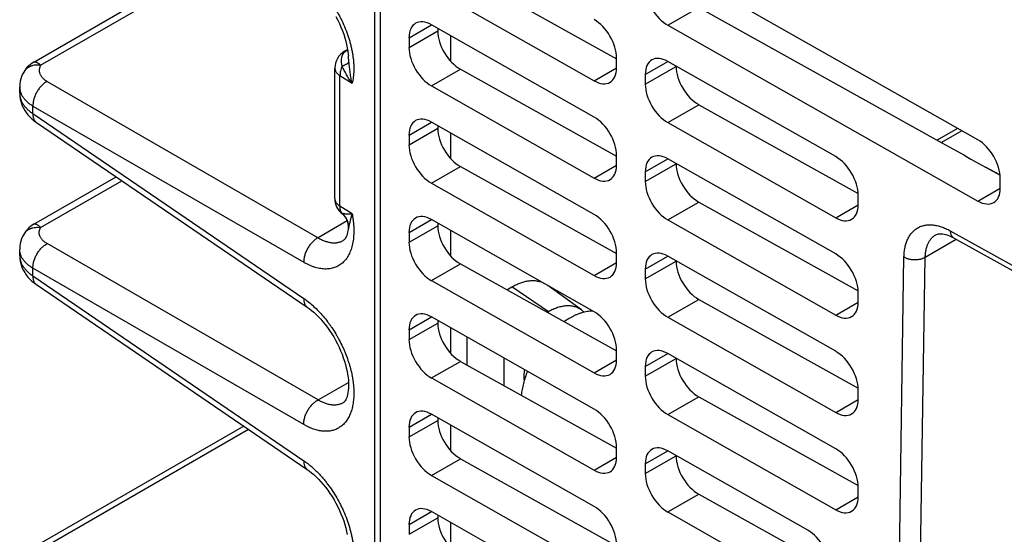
# Model space of a CAD drawing. Header units: inches. Extents: x 0 to 34, y 0 to 22.
# Tile 49 of 103: x 9.4 to 11.4, y 14.3 to 15.4. Entities that reach past the tile are written whole.
import ezdxf

# ---------------------------------------------------------------- set-up
doc = ezdxf.new("R2010")
doc.units = ezdxf.units.IN
doc.header["$LTSCALE"] = 1.87
doc.header["$MEASUREMENT"] = 0
doc.layers.get('0').update_dxf_attribs({"linetype": 'CONTINUOUS'})

msp = doc.modelspace()

# ---------------------------------------------------------------- linework, layer by layer
at = {"color": 7, "linetype": 'CONTINUOUS'}
for p, q in [((10.1158, 13.745), (10.1158, 16.4252)), ((10.1266, 16.2566), (10.1266, 13.7389)), ((9.4383, 15.2805), (9.8578, 15.5227)), ((9.4519, 15.2741), (9.8691, 15.515)), ((11.3135, 15.1257), (10.6975, 15.4752)), ((10.2857, 15.4597), (10.5959, 15.2867)), ((10.2282, 15.4265), (10.5513, 15.2432)), ((10.6975, 15.3537), (10.7591, 15.3892)), ((10.7591, 15.3892), (11.2419, 15.12)), ((10.1837, 15.3288), (10.2282, 15.3545)), ((10.5513, 15.1712), (10.2282, 15.3545)), ((10.6975, 15.3537), (11.3135, 15.0042)), ((10.1837, 15.3093), (10.2407, 15.3423)), ((10.2407, 15.3474), (10.2407, 15.3423)), ((10.2657, 15.3333), (10.2657, 15.2827)), ((10.1837, 15.3288), (10.1837, 15.3093)), ((10.0556, 15.3019), (10.0616, 15.3054)), ((10.0599, 15.3035), (10.0617, 15.3045)), ((10.0643, 15.2804), (10.0631, 15.293)), ((10.5959, 15.2689), (10.5959, 15.2884)), ((10.653, 15.256), (10.6975, 15.2817)), ((11.0311, 15.0925), (10.6975, 15.2817)), ((9.4184, 15.2605), (9.4184, 15.2605)), ((10.0363, 15.009), (10.0363, 15.2685)), ((10.2282, 15.233), (10.2857, 15.2662)), ((10.2857, 15.2662), (10.5959, 15.0932)), ((10.5513, 15.2432), (10.5959, 15.2689)), ((10.653, 15.2365), (10.7141, 15.2718)), ((10.653, 15.256), (10.653, 15.2365)), ((10.7141, 15.2723), (10.7141, 15.2718)), ((9.4648, 15.242), (10.0029, 14.9313)), ((10.0465, 14.994), (10.0465, 15.2535)), ((10.0465, 15.2535), (10.0707, 15.2382)), ((9.4103, 15.2184), (9.4103, 15.2306)), ((9.4103, 15.2184), (9.4103, 15.2184)), ((10.2282, 15.233), (10.5513, 15.0497)), ((9.4366, 15.178), (9.4366, 15.193)), ((9.4366, 15.193), (9.9746, 14.8824)), ((9.4366, 15.178), (9.9746, 14.8106)), ((10.6975, 15.1602), (10.7591, 15.1957)), ((10.7591, 15.1957), (11.0756, 15.0192)), ((9.4435, 15.1606), (9.9815, 14.7932)), ((10.1837, 15.1353), (10.2282, 15.161)), ((10.5513, 14.9777), (10.2282, 15.161)), ((10.6975, 15.1602), (11.0311, 14.971)), ((10.1837, 15.1158), (10.2407, 15.1488)), ((10.2407, 15.1539), (10.2407, 15.1488)), ((10.2657, 15.1397), (10.2657, 15.0892)), ((11.2732, 15.1486), (11.2326, 15.1252)), ((11.2816, 15.1438), (11.2416, 15.1207)), ((10.1837, 15.1353), (10.1837, 15.1158)), ((11.2416, 15.1207), (11.2411, 15.1204)), ((10.5959, 15.0754), (10.5959, 15.0949)), ((10.653, 15.0625), (10.6975, 15.0882)), ((11.0311, 14.899), (10.6975, 15.0882)), ((10.7141, 15.0788), (10.7141, 15.0783)), ((10.2282, 15.0395), (10.2857, 15.0727)), ((10.2857, 15.0727), (10.5959, 14.8997)), ((10.5513, 15.0497), (10.5959, 15.0754)), ((10.653, 15.043), (10.7141, 15.0783)), ((10.653, 15.0625), (10.653, 15.043)), ((11.3281, 15.072), (11.3577, 15.056)), ((9.4383, 14.958), (9.6019, 15.0524)), ((9.4519, 14.9516), (9.6132, 15.0447)), ((11.3581, 15.0299), (11.3581, 15.0494)), ((10.2282, 15.0395), (10.5513, 14.8562)), ((11.3135, 15.0042), (11.3581, 15.0299)), ((10.6975, 14.9667), (10.7591, 15.0022)), ((10.7591, 15.0022), (11.0756, 14.8257)), ((11.0757, 14.9967), (11.0757, 15.0161)), ((10.0707, 14.9787), (10.0465, 14.994)), ((11.0311, 14.971), (11.0757, 14.9967)), ((10.0605, 14.9646), (10.0029, 14.9313)), ((10.1837, 14.9417), (10.2282, 14.9675)), ((10.5513, 14.7842), (10.2282, 14.9675)), ((10.6975, 14.9667), (11.0311, 14.7774)), ((10.0643, 14.9545), (10.0625, 14.9467)), ((10.1837, 14.9223), (10.2407, 14.9552)), ((10.2407, 14.9604), (10.2407, 14.9552)), ((10.2657, 14.9462), (10.2657, 14.8957)), ((11.2587, 14.9451), (11.3876, 14.8733)), ((9.4184, 14.938), (9.4184, 14.938)), ((10.0531, 14.9258), (10.0531, 14.9258)), ((10.1837, 14.9417), (10.1837, 14.9223)), ((11.209, 14.8926), (11.2706, 14.9282)), ((11.23, 14.9371), (11.23, 14.9371)), ((11.2651, 14.9313), (11.394, 14.8594)), ((9.4103, 14.9081), (9.4103, 14.9081)), ((9.4103, 14.8959), (9.4103, 14.9081)), ((10.0029, 14.6088), (9.4648, 14.9195)), ((9.4103, 14.8959), (9.4103, 14.8959)), ((10.5959, 14.8819), (10.5959, 14.9013)), ((10.653, 14.869), (10.6975, 14.8947)), ((10.653, 14.8495), (10.7141, 14.8848)), ((11.0311, 14.7055), (10.6975, 14.8947)), ((10.7141, 14.8853), (10.7141, 14.8848)), ((11.1468, 13.5903), (11.1668, 14.893)), ((11.189, 13.592), (11.209, 14.8926)), ((9.4366, 14.8555), (9.4366, 14.8705)), ((9.9746, 14.5599), (9.4366, 14.8705)), ((10.2282, 14.846), (10.2857, 14.8791)), ((10.2857, 14.8791), (10.5959, 14.7062)), ((10.5513, 14.8562), (10.5959, 14.8819)), ((10.653, 14.869), (10.653, 14.8495)), ((9.4366, 14.8555), (9.9746, 14.4881)), ((10.2282, 14.846), (10.5513, 14.6627)), ((9.4435, 14.838), (9.9815, 14.4707)), ((10.3779, 14.8277), (10.3876, 14.8334)), ((10.4605, 14.784), (10.3876, 14.8334)), ((10.526, 14.7877), (10.4594, 14.8363)), ((10.6975, 14.7732), (10.7591, 14.8087)), ((10.7591, 14.8087), (11.0756, 14.6322)), ((11.0757, 14.8032), (11.0757, 14.8226)), ((11.0311, 14.7774), (11.0757, 14.8032)), ((10.1837, 14.7482), (10.2282, 14.774)), ((10.5513, 14.5907), (10.2282, 14.774)), ((10.2407, 14.7669), (10.2407, 14.7617)), ((10.4605, 14.784), (10.4585, 14.7828)), ((10.6975, 14.7732), (11.0311, 14.5839)), ((10.1837, 14.7288), (10.2407, 14.7617)), ((10.1837, 14.7482), (10.1837, 14.7288)), ((10.2657, 14.7527), (10.2657, 14.7022)), ((10.2987, 14.734), (10.2987, 14.6784)), ((10.5959, 14.6884), (10.5959, 14.7078)), ((10.3721, 14.6923), (10.3721, 14.6374)), ((10.5513, 14.6627), (10.5959, 14.6884)), ((10.653, 14.6755), (10.6975, 14.7012)), ((10.653, 14.656), (10.7141, 14.6913)), ((11.0311, 14.5119), (10.6975, 14.7012)), ((10.7141, 14.6918), (10.7141, 14.6913)), ((10.2282, 14.6525), (10.2857, 14.6856)), ((10.2857, 14.6856), (10.5959, 14.5127)), ((10.653, 14.6755), (10.653, 14.656)), ((10.2282, 14.6525), (10.5513, 14.4692)), ((10.0029, 14.6088), (10.0634, 14.6437)), ((11.0757, 14.6097), (11.0757, 14.6291)), ((10.6975, 14.5797), (10.7591, 14.6152)), ((10.7591, 14.6152), (11.0756, 14.4387)), ((11.0311, 14.5839), (11.0757, 14.6097)), ((10.0531, 14.6033), (10.0531, 14.6033)), ((10.1837, 14.5547), (10.2282, 14.5805)), ((10.5513, 14.3972), (10.2282, 14.5805)), ((10.2407, 14.5734), (10.2407, 14.5682)), ((10.6975, 14.5797), (11.0311, 14.3904)), ((9.8553, 14.5569), (9.4479, 14.3216)), ((10.1837, 14.5353), (10.2407, 14.5682)), ((10.1837, 14.5547), (10.1837, 14.5353)), ((10.2657, 14.5592), (10.2657, 14.5087)), ((9.865, 14.5503), (9.4667, 14.3203)), ((10.5959, 14.4949), (10.5959, 14.5143)), ((10.2282, 14.459), (10.2857, 14.4921)), ((10.2857, 14.4921), (10.5959, 14.3192)), ((10.5513, 14.4692), (10.5959, 14.4949)), ((10.653, 14.482), (10.6975, 14.5077)), ((10.653, 14.4625), (10.7141, 14.4978)), ((10.9758, 14.3498), (10.6975, 14.5077)), ((10.7141, 14.4983), (10.7141, 14.4978)), ((10.653, 14.482), (10.653, 14.4625)), ((10.2282, 14.459), (10.5513, 14.2757)), ((11.0757, 14.4162), (11.0757, 14.4356)), ((10.6975, 14.3862), (10.7591, 14.4217)), ((10.7591, 14.4217), (11.0203, 14.2761)), ((11.0311, 14.3904), (11.0757, 14.4162)), ((10.1837, 14.3612), (10.2282, 14.387)), ((10.1837, 14.3418), (10.2407, 14.3747)), ((10.5513, 14.2037), (10.2282, 14.387)), ((10.2407, 14.3799), (10.2407, 14.3747)), ((10.6975, 14.3862), (10.9758, 14.2283)), ((10.1837, 14.3612), (10.1837, 14.3418)), ((10.2657, 14.3657), (10.2657, 14.3151))]:
    msp.add_line(p, q, dxfattribs=at)
for points in [[(10.0385, 15.3709), (10.0421, 15.364), (10.0455, 15.357), (10.0485, 15.3499), (10.0513, 15.3428), (10.0539, 15.3358), (10.0561, 15.3288), (10.058, 15.322), (10.0597, 15.3153), (10.061, 15.3087), (10.062, 15.3024), (10.0628, 15.2963), (10.0631, 15.293)], [(9.4383, 15.2805), (9.435, 15.2784), (9.4316, 15.2759), (9.4284, 15.2732), (9.4254, 15.2702), (9.4227, 15.267), (9.4203, 15.2636), (9.4184, 15.2605)], [(9.4184, 15.2605), (9.4162, 15.2565), (9.4142, 15.2518), (9.4126, 15.247), (9.4115, 15.2422), (9.4107, 15.2373), (9.4103, 15.2325), (9.4103, 15.2306)], [(9.4103, 15.2184), (9.4103, 15.2169), (9.4106, 15.2122), (9.4113, 15.2075), (9.4123, 15.2028), (9.4137, 15.1981), (9.4155, 15.1935), (9.4177, 15.1889), (9.4202, 15.1844), (9.4232, 15.18), (9.4265, 15.1757), (9.4303, 15.1716), (9.4344, 15.1676), (9.439, 15.1639), (9.4435, 15.1606)], [(10.0499, 14.9797), (10.0519, 14.9778), (10.0541, 14.9754), (10.0561, 14.9728), (10.0579, 14.9701), (10.0594, 14.9672), (10.0606, 14.9643), (10.0616, 14.9614), (10.0622, 14.9585), (10.0627, 14.9557), (10.0629, 14.9531), (10.0629, 14.9506), (10.0627, 14.9483), (10.0625, 14.9467)], [(9.4383, 14.958), (9.4354, 14.9562), (9.4319, 14.9537), (9.4286, 14.9509), (9.4256, 14.9479), (9.4228, 14.9446), (9.4203, 14.9412), (9.4184, 14.938)], [(10.0625, 14.9467), (10.0623, 14.9457), (10.0616, 14.942), (10.0608, 14.9388), (10.0598, 14.9359), (10.0588, 14.9333), (10.0577, 14.9311), (10.0566, 14.9293), (10.0555, 14.928), (10.0546, 14.927), (10.0537, 14.9263), (10.0531, 14.9258)], [(9.4184, 14.938), (9.4162, 14.9339), (9.4142, 14.9292), (9.4126, 14.9245), (9.4115, 14.9196), (9.4107, 14.9148), (9.4103, 14.9099), (9.4103, 14.9081)], [(11.23, 14.9371), (11.2315, 14.9379), (11.2334, 14.9386), (11.2356, 14.9391), (11.238, 14.9393), (11.2408, 14.9393), (11.2437, 14.939), (11.2469, 14.9385), (11.2502, 14.9376), (11.2537, 14.9365), (11.2574, 14.9351), (11.2613, 14.9333), (11.2651, 14.9313)], [(9.4103, 14.8959), (9.4103, 14.8944), (9.4106, 14.8897), (9.4113, 14.885), (9.4123, 14.8803), (9.4137, 14.8756), (9.4155, 14.871), (9.4177, 14.8664), (9.4202, 14.8619), (9.4232, 14.8575), (9.4265, 14.8532), (9.4303, 14.8491), (9.4344, 14.8451), (9.439, 14.8414), (9.4435, 14.8381)], [(9.9815, 14.7932), (9.9855, 14.7903), (9.9899, 14.7869), (9.9944, 14.7831), (9.999, 14.7789), (10.0036, 14.7743), (10.0082, 14.7694), (10.0127, 14.7642), (10.0172, 14.7587), (10.0216, 14.7529), (10.0259, 14.7468), (10.03, 14.7405), (10.034, 14.734), (10.0377, 14.7274), (10.0413, 14.7206), (10.0446, 14.7137), (10.0477, 14.7068), (10.0506, 14.6998), (10.0531, 14.6929), (10.0554, 14.686), (10.0574, 14.6792), (10.0591, 14.6726), (10.0605, 14.6661), (10.0617, 14.6598), (10.0625, 14.6537), (10.0631, 14.6479), (10.0634, 14.6424), (10.0635, 14.6373), (10.0633, 14.6324), (10.063, 14.6279), (10.0624, 14.6238), (10.0617, 14.62), (10.0609, 14.6167), (10.0599, 14.6137), (10.0589, 14.6112), (10.0578, 14.6089), (10.0567, 14.607), (10.0556, 14.6056), (10.0546, 14.6045), (10.0538, 14.6038), (10.0531, 14.6033)], [(9.9815, 14.4707), (9.9856, 14.4678), (9.9901, 14.4643), (9.9947, 14.4604), (9.9993, 14.4561), (10.004, 14.4514), (10.0086, 14.4464), (10.0132, 14.4411), (10.0178, 14.4354), (10.0223, 14.4294), (10.0266, 14.4232), (10.0308, 14.4168), (10.0348, 14.4102), (10.0385, 14.4034), (10.0421, 14.3964), (10.0455, 14.3894), (10.0485, 14.3824), (10.0513, 14.3753), (10.0539, 14.3683), (10.0561, 14.3613), (10.058, 14.3544), (10.0597, 14.3477), (10.061, 14.3412)]]:
    msp.add_lwpolyline(points, dxfattribs=at)
for centre, radius, start, end in [((10.0749, 15.2685), 0.0386, 120.0013, 180), ((10.0575, 15.3171), 0.0138, 280.261, 288.1868), ((10.0749, 15.009), 0.0386, 180, 229.5), ((10.0254, 14.9498), 0.0392, 6.8947, 49.7757), ((10.5009, 14.7533), 0.0426, 45.5013, 53.8374)]:
    msp.add_arc(centre, radius, start, end, dxfattribs=at)
for centre, major_axis, ratio, start_param, end_param in [((10.6975, 15.4047), (-0.0317, 0.0539), 0.58235, 0.780915, 2.351712), ((10.2282, 15.3035), (-0.0317, 0.0539), 0.58235, 5.493304, 7.064101), ((10.5513, 15.3137), (-0.0317, 0.0539), 0.58235, -2.360677, -0.789881), ((10.2857, 15.3172), (-0.0321, 0.0536), 0.58732, 0.776319, 2.347115), ((10.2282, 15.284), (-0.0317, 0.0539), 0.58235, 0.780915, 2.351712), ((10.6975, 15.2307), (-0.0317, 0.0539), 0.58235, 5.493304, 7.064101), ((10.5513, 15.2942), (-0.0317, 0.0539), 0.58235, -3.931474, -2.360677), ((10.7591, 15.2468), (-0.0321, 0.0536), 0.58732, 0.776319, 2.347115), ((10.6975, 15.2112), (-0.0317, 0.0539), 0.58235, 0.780915, 2.351712), ((10.2282, 15.11), (-0.0317, 0.0539), 0.58235, 5.493304, 7.064101), ((10.5513, 15.1201), (-0.0317, 0.0539), 0.58235, -2.360677, -0.789881), ((10.2857, 15.1237), (-0.0321, 0.0536), 0.58732, 0.776319, 2.347115), ((11.2836, 15.1449), (2.4737, -1.3788), 0.014852, -1.579367, -1.532529), ((11.3135, 15.0747), (-0.0317, 0.0539), 0.58235, -2.360677, -0.789881), ((10.2282, 15.0905), (-0.0317, 0.0539), 0.58235, 0.780915, 2.351712), ((10.6975, 15.0372), (-0.0317, 0.0539), 0.58235, 5.493304, 7.064101), ((11.0311, 15.0414), (-0.0317, 0.0539), 0.58235, -2.360677, -0.789881), ((10.5513, 15.1007), (-0.0317, 0.0539), 0.58235, -3.931474, -2.360677), ((10.7591, 15.0532), (-0.0321, 0.0536), 0.58732, 0.776319, 2.347115), ((10.6975, 15.0177), (-0.0317, 0.0539), 0.58235, 0.780915, 2.351712), ((11.3135, 15.0552), (-0.0317, 0.0539), 0.58235, -3.931474, -2.360677), ((11.0311, 15.022), (-0.0317, 0.0539), 0.58235, -3.931474, -2.360677), ((10.2282, 14.9165), (-0.0317, 0.0539), 0.58235, 5.493304, 7.064101), ((10.5513, 14.9266), (-0.0317, 0.0539), 0.58235, -2.360677, -0.789881), ((10.2857, 14.9302), (-0.0321, 0.0536), 0.58732, 0.776319, 2.347115), ((10.2282, 14.897), (-0.0317, 0.0539), 0.58235, 0.780915, 2.351712), ((10.6975, 14.8437), (-0.0317, 0.0539), 0.58235, 5.493304, 7.064101), ((10.7591, 14.8597), (-0.0321, 0.0536), 0.58732, 0.776319, 2.347115), ((11.0311, 14.8479), (-0.0317, 0.0539), 0.58235, -2.360677, -0.789881), ((10.5513, 14.9072), (-0.0317, 0.0539), 0.58235, -3.931474, -2.360677), ((10.6975, 14.8242), (-0.0317, 0.0539), 0.58235, 0.780915, 2.351712), ((11.0311, 14.8285), (-0.0317, 0.0539), 0.58235, -3.931474, -2.360677), ((10.2282, 14.7229), (-0.0317, 0.0539), 0.58235, 5.493304, 7.064101), ((10.5513, 14.7331), (-0.0317, 0.0539), 0.58235, -2.360677, -0.789881), ((10.2857, 14.7367), (-0.0321, 0.0536), 0.58732, 0.776319, 2.347115), ((10.2282, 14.7035), (-0.0317, 0.0539), 0.58235, 0.780915, 2.351712), ((10.6975, 14.6502), (-0.0317, 0.0539), 0.58235, 5.493304, 7.064101), ((10.5513, 14.7137), (-0.0317, 0.0539), 0.58235, -3.931474, -2.360677), ((10.7591, 14.6662), (-0.0321, 0.0536), 0.58732, 0.776319, 2.347115), ((11.0311, 14.6544), (-0.0317, 0.0539), 0.58235, -2.360677, -0.789881), ((10.6975, 14.6307), (-0.0317, 0.0539), 0.58235, 0.780915, 2.351712), ((11.0311, 14.635), (-0.0317, 0.0539), 0.58235, -3.931474, -2.360677), ((10.5513, 14.5396), (-0.0317, 0.0539), 0.58235, -2.360677, -0.789881), ((10.2282, 14.5294), (-0.0317, 0.0539), 0.58235, 5.493304, 7.064101), ((10.2857, 14.5432), (-0.0321, 0.0536), 0.58732, 0.776319, 2.347115), ((10.2282, 14.51), (-0.0317, 0.0539), 0.58235, 0.780915, 2.351712), ((10.6975, 14.4567), (-0.0317, 0.0539), 0.58235, 5.493304, 7.064101), ((11.0311, 14.4609), (-0.0317, 0.0539), 0.58235, -2.360677, -0.789881), ((10.5513, 14.5202), (-0.0317, 0.0539), 0.58235, -3.931474, -2.360677), ((10.7591, 14.4727), (-0.0321, 0.0536), 0.58732, 0.776319, 2.347115), ((10.6975, 14.4372), (-0.0317, 0.0539), 0.58235, 0.780915, 2.351712), ((11.0311, 14.4415), (-0.0317, 0.0539), 0.58235, -3.931474, -2.360677), ((10.2282, 14.3359), (-0.0317, 0.0539), 0.58235, 5.493304, 7.064101), ((10.5513, 14.3461), (-0.0317, 0.0539), 0.58235, -2.360677, -0.789881), ((10.2857, 14.3497), (-0.0321, 0.0536), 0.58732, 0.776319, 2.347115), ((10.9758, 14.2988), (-0.0317, 0.0539), 0.58235, -2.360677, -0.789881)]:
    msp.add_ellipse(centre, major_axis=major_axis, ratio=ratio, start_param=start_param, end_param=end_param, dxfattribs=at)
for points, knots in [([(9.9746, 15.4556), (9.9766, 15.4543), (9.9805, 15.4515), (9.9862, 15.447), (9.9919, 15.4421), (9.9975, 15.437), (10.003, 15.4314), (10.0084, 15.4256), (10.0138, 15.4195), (10.0189, 15.4132), (10.0239, 15.4066), (10.0288, 15.3997), (10.0335, 15.3927), (10.038, 15.3854), (10.0422, 15.3781), (10.0476, 15.368), (10.0538, 15.3552), (10.0591, 15.3421), (10.0628, 15.3316), (10.0653, 15.3237), (10.0674, 15.3159), (10.0693, 15.3081), (10.0709, 15.3004), (10.0721, 15.2928), (10.0731, 15.2853), (10.0737, 15.278), (10.074, 15.2708), (10.074, 15.2638), (10.0737, 15.2571), (10.073, 15.2505), (10.0721, 15.2443), (10.0712, 15.2402), (10.0707, 15.2382)], [0, 0, 0, 0, 0.028427, 0.057633, 0.08758, 0.118224, 0.149515, 0.1814, 0.21382, 0.246712, 0.280013, 0.313654, 0.347565, 0.381675, 0.415912, 0.450202, 0.518636, 0.5864, 0.619855, 0.65293, 0.685559, 0.717678, 0.749225, 0.780146, 0.810389, 0.839907, 0.868657, 0.896608, 0.923733, 0.950011, 0.975432, 1, 1, 1, 1]), ([(10.0507, 15.2722), (10.0504, 15.2738), (10.05, 15.2763), (10.0497, 15.2796), (10.0496, 15.2819), (10.0496, 15.2842), (10.0498, 15.2872), (10.0502, 15.29), (10.051, 15.2927), (10.0517, 15.2946), (10.0526, 15.2964), (10.0537, 15.2981), (10.055, 15.2996), (10.0565, 15.3011), (10.0581, 15.3024), (10.0593, 15.3031), (10.0599, 15.3035)], [0, 0, 0, 0, 0.144103, 0.21355, 0.281084, 0.346658, 0.410305, 0.532248, 0.591097, 0.64895, 0.706231, 0.76341, 0.820957, 0.879332, 0.938926, 1, 1, 1, 1]), ([(10.0556, 15.3019), (10.056, 15.3021), (10.0566, 15.3025), (10.0577, 15.3029), (10.0588, 15.3033), (10.0595, 15.3034), (10.0599, 15.3035)], [0, 0, 0, 0, 0.246862, 0.494998, 0.74567, 1, 1, 1, 1]), ([(9.4519, 15.2741), (9.4502, 15.2743), (9.4467, 15.2747), (9.4415, 15.2745), (9.4373, 15.2738), (9.4342, 15.2729), (9.4319, 15.2721), (9.4298, 15.2711), (9.4277, 15.27), (9.4258, 15.2687), (9.424, 15.2673), (9.4223, 15.2658), (9.4209, 15.2642), (9.4195, 15.2624), (9.4187, 15.2611), (9.4184, 15.2605)], [0, 0, 0, 0, 0.138056, 0.272355, 0.402505, 0.466023, 0.528496, 0.589966, 0.650495, 0.710169, 0.769093, 0.827391, 0.885204, 0.942686, 1, 1, 1, 1]), ([(9.4383, 15.2805), (9.4385, 15.2806), (9.4388, 15.2808), (9.4394, 15.2809), (9.44, 15.281), (9.4407, 15.281), (9.4414, 15.2809), (9.4422, 15.2807), (9.443, 15.2804), (9.4438, 15.28), (9.4447, 15.2796), (9.4457, 15.2791), (9.4467, 15.2785), (9.4477, 15.2778), (9.4487, 15.277), (9.4497, 15.2761), (9.4508, 15.2751), (9.4515, 15.2744), (9.4519, 15.2741)], [0, 0, 0, 0, 0.035249, 0.072019, 0.111184, 0.153452, 0.199279, 0.248959, 0.30286, 0.361323, 0.424584, 0.492735, 0.565625, 0.643133, 0.725213, 0.811987, 0.903643, 1, 1, 1, 1]), ([(10.0643, 15.2804), (10.0642, 15.2803), (10.064, 15.2799), (10.0637, 15.2794), (10.0632, 15.2789), (10.0627, 15.2784), (10.0621, 15.2779), (10.0614, 15.2774), (10.0607, 15.2768), (10.0598, 15.2763), (10.0589, 15.2758), (10.0576, 15.2751), (10.0561, 15.2744), (10.0546, 15.2737), (10.0529, 15.273), (10.0516, 15.2725), (10.0507, 15.2722)], [0, 0, 0, 0, 0.034111, 0.071467, 0.112399, 0.15714, 0.205838, 0.258573, 0.315378, 0.376245, 0.441134, 0.50998, 0.659159, 0.739273, 0.822889, 1, 1, 1, 1]), ([(10.0707, 15.2382), (10.0703, 15.2399), (10.0695, 15.2433), (10.0685, 15.2485), (10.0676, 15.2537), (10.0665, 15.2607), (10.0654, 15.2696), (10.0646, 15.2768), (10.0643, 15.2804)], [0, 0, 0, 0, 0.121681, 0.244578, 0.368519, 0.493384, 0.745442, 1, 1, 1, 1]), ([(9.4519, 15.2741), (9.4515, 15.2734), (9.4508, 15.272), (9.45, 15.2698), (9.4494, 15.2677), (9.4491, 15.2655), (9.449, 15.2633), (9.4493, 15.2611), (9.4497, 15.259), (9.4505, 15.2568), (9.4514, 15.2547), (9.4527, 15.2527), (9.4541, 15.2507), (9.4558, 15.2488), (9.4578, 15.247), (9.4599, 15.2452), (9.4623, 15.2435), (9.464, 15.2425), (9.4648, 15.242)], [0, 0, 0, 0, 0.060966, 0.119982, 0.177452, 0.233856, 0.289714, 0.345567, 0.401962, 0.459418, 0.518402, 0.579332, 0.642553, 0.708331, 0.776863, 0.848287, 0.922671, 1, 1, 1, 1]), ([(10.0363, 15.2685), (10.0363, 15.2678), (10.0364, 15.2664), (10.037, 15.2644), (10.0378, 15.2624), (10.0389, 15.2604), (10.0404, 15.2585), (10.0422, 15.2567), (10.0442, 15.255), (10.0457, 15.254), (10.0465, 15.2535)], [0, 0, 0, 0, 0.109306, 0.220454, 0.335138, 0.454785, 0.580496, 0.713031, 0.852819, 1, 1, 1, 1]), ([(10.0507, 15.2722), (10.05, 15.2706), (10.0488, 15.2675), (10.0475, 15.2627), (10.0467, 15.258), (10.0465, 15.255), (10.0465, 15.2535)], [0, 0, 0, 0, 0.265892, 0.522783, 0.768143, 1, 1, 1, 1]), ([(10.0707, 15.2382), (10.0697, 15.2396), (10.0678, 15.2424), (10.065, 15.2466), (10.0623, 15.2508), (10.0589, 15.2565), (10.055, 15.2636), (10.0521, 15.2693), (10.0507, 15.2722)], [0, 0, 0, 0, 0.128961, 0.256985, 0.38395, 0.509775, 0.757663, 1, 1, 1, 1]), ([(9.4648, 15.242), (9.4639, 15.2415), (9.4619, 15.2403), (9.4591, 15.2383), (9.4563, 15.236), (9.4536, 15.2335), (9.4511, 15.2307), (9.4486, 15.2277), (9.4464, 15.2245), (9.4443, 15.2212), (9.4425, 15.2177), (9.4409, 15.2142), (9.4395, 15.2106), (9.4383, 15.207), (9.4375, 15.2034), (9.4369, 15.1999), (9.4366, 15.1964), (9.4365, 15.1941), (9.4366, 15.193)], [0, 0, 0, 0, 0.056546, 0.115317, 0.176109, 0.238662, 0.302677, 0.367816, 0.433718, 0.500005, 0.566292, 0.632194, 0.697332, 0.761345, 0.823897, 0.884687, 0.943456, 1, 1, 1, 1]), ([(9.4103, 15.2306), (9.4103, 15.2297), (9.4104, 15.228), (9.4107, 15.2254), (9.4112, 15.2228), (9.412, 15.2202), (9.413, 15.2177), (9.4145, 15.2143), (9.4171, 15.2102), (9.4209, 15.2055), (9.4254, 15.201), (9.4307, 15.1968), (9.4346, 15.1942), (9.4366, 15.193)], [0, 0, 0, 0, 0.054354, 0.108894, 0.163866, 0.219509, 0.276046, 0.333686, 0.452927, 0.578515, 0.711288, 0.851728, 1, 1, 1, 1]), ([(9.4103, 15.2184), (9.4103, 15.2175), (9.4104, 15.2157), (9.4107, 15.2129), (9.4112, 15.2102), (9.412, 15.2074), (9.413, 15.2047), (9.4145, 15.2011), (9.4171, 15.1967), (9.4208, 15.1916), (9.4246, 15.1876), (9.4279, 15.1845), (9.4316, 15.1815), (9.4345, 15.1793), (9.4366, 15.178)], [0, 0, 0, 0, 0.05476, 0.1098, 0.16533, 0.221551, 0.278651, 0.336799, 0.456771, 0.582542, 0.714788, 0.78349, 0.85393, 1, 1, 1, 1]), ([(9.4366, 15.178), (9.4365, 15.177), (9.4366, 15.1752), (9.4368, 15.1724), (9.4373, 15.1699), (9.4381, 15.1675), (9.4391, 15.1654), (9.4403, 15.1635), (9.4418, 15.1619), (9.4429, 15.161), (9.4435, 15.1606)], [0, 0, 0, 0, 0.147246, 0.287076, 0.419633, 0.545348, 0.66498, 0.779634, 0.890742, 1, 1, 1, 1]), ([(10.0363, 15.009), (10.0363, 15.0083), (10.0364, 15.0069), (10.037, 15.0049), (10.0378, 15.0029), (10.0389, 15.0009), (10.0404, 14.999), (10.0422, 14.9972), (10.0442, 14.9955), (10.0457, 14.9945), (10.0465, 14.994)], [0, 0, 0, 0, 0.109306, 0.220454, 0.335138, 0.454785, 0.580496, 0.713031, 0.852819, 1, 1, 1, 1]), ([(10.0507, 14.9797), (10.0503, 14.9802), (10.0497, 14.9811), (10.0488, 14.9826), (10.0481, 14.9842), (10.0473, 14.9866), (10.0466, 14.9899), (10.0465, 14.9926), (10.0465, 14.994)], [0, 0, 0, 0, 0.111033, 0.225259, 0.343228, 0.465371, 0.723138, 1, 1, 1, 1]), ([(10.0707, 14.9787), (10.0712, 14.9762), (10.072, 14.9712), (10.073, 14.9637), (10.0737, 14.9563), (10.074, 14.9491), (10.074, 14.9421), (10.0737, 14.9353), (10.0731, 14.9288), (10.0722, 14.9225), (10.0709, 14.9164), (10.0689, 14.9089), (10.0662, 14.9019), (10.0628, 14.8954), (10.0601, 14.891), (10.057, 14.8869), (10.0537, 14.8833), (10.0501, 14.88), (10.0463, 14.8772), (10.0422, 14.8747), (10.0379, 14.8727), (10.0334, 14.8711), (10.0287, 14.87), (10.0239, 14.8693), (10.0188, 14.869), (10.0136, 14.8692), (10.0064, 14.87), (9.9991, 14.8717), (9.9917, 14.8742), (9.986, 14.8765), (9.9803, 14.8792), (9.9765, 14.8813), (9.9746, 14.8824)], [0, 0, 0, 0, 0.041621, 0.082341, 0.122092, 0.160819, 0.198478, 0.235031, 0.270449, 0.304717, 0.337839, 0.369828, 0.4305, 0.459342, 0.487284, 0.514432, 0.540916, 0.566883, 0.592492, 0.617917, 0.643336, 0.668927, 0.694865, 0.72131, 0.748408, 0.77629, 0.805063, 0.86558, 0.897479, 0.930508, 0.964681, 1, 1, 1, 1]), ([(10.0507, 14.9797), (10.0506, 14.9797), (10.0504, 14.9796), (10.0503, 14.9796), (10.0501, 14.9796), (10.05, 14.9796), (10.0499, 14.9796), (10.0499, 14.9797), (10.0499, 14.9797)], [0, 0, 0, 0, 0.308796, 0.566189, 0.680741, 0.789117, 0.894436, 1, 1, 1, 1]), ([(10.0707, 14.9787), (10.0697, 14.9786), (10.0678, 14.9784), (10.065, 14.9781), (10.0624, 14.9781), (10.0598, 14.9781), (10.0574, 14.9783), (10.0543, 14.9787), (10.0521, 14.9793), (10.0507, 14.9797)], [0, 0, 0, 0, 0.144772, 0.282899, 0.414893, 0.54127, 0.6625, 0.779061, 1, 1, 1, 1]), ([(10.0707, 14.9787), (10.0703, 14.9776), (10.0695, 14.9753), (10.0685, 14.972), (10.0676, 14.9688), (10.0668, 14.9657), (10.0661, 14.9628), (10.0652, 14.959), (10.0646, 14.9563), (10.0643, 14.9545)], [0, 0, 0, 0, 0.144364, 0.282711, 0.415375, 0.542593, 0.664542, 0.781369, 1, 1, 1, 1]), ([(9.4184, 14.938), (9.4187, 14.9386), (9.4195, 14.9399), (9.4209, 14.9417), (9.4223, 14.9433), (9.424, 14.9448), (9.4258, 14.9462), (9.4277, 14.9475), (9.4298, 14.9486), (9.4319, 14.9496), (9.4342, 14.9504), (9.4373, 14.9513), (9.4415, 14.952), (9.4467, 14.9522), (9.4502, 14.9518), (9.4519, 14.9516)], [0, 0, 0, 0, 0.057314, 0.114796, 0.17261, 0.230907, 0.289831, 0.349505, 0.410034, 0.471503, 0.533977, 0.597495, 0.727644, 0.861943, 1, 1, 1, 1]), ([(9.4519, 14.9516), (9.4515, 14.9519), (9.4508, 14.9526), (9.4497, 14.9536), (9.4489, 14.9543), (9.4482, 14.9549), (9.4475, 14.9554), (9.4467, 14.9559), (9.4457, 14.9566), (9.4447, 14.9571), (9.4439, 14.9575), (9.443, 14.9579), (9.4422, 14.9582), (9.4414, 14.9584), (9.4407, 14.9585), (9.44, 14.9585), (9.4394, 14.9584), (9.4388, 14.9583), (9.4385, 14.9581), (9.4383, 14.958)], [0, 0, 0, 0, 0.096304, 0.187889, 0.274622, 0.316264, 0.356817, 0.434556, 0.507544, 0.575586, 0.638627, 0.696942, 0.750933, 0.800766, 0.846623, 0.888837, 0.927935, 0.964699, 1, 1, 1, 1]), ([(9.4648, 14.9195), (9.464, 14.92), (9.4623, 14.921), (9.4592, 14.9232), (9.4565, 14.9256), (9.4541, 14.9282), (9.4527, 14.9302), (9.4514, 14.9322), (9.4505, 14.9343), (9.4497, 14.9365), (9.4493, 14.9386), (9.449, 14.9408), (9.4491, 14.943), (9.4494, 14.9452), (9.45, 14.9473), (9.4508, 14.9495), (9.4515, 14.9509), (9.4519, 14.9516)], [0, 0, 0, 0, 0.077337, 0.151726, 0.291599, 0.357384, 0.420612, 0.481548, 0.54054, 0.598001, 0.654402, 0.710261, 0.766124, 0.822533, 0.88001, 0.939031, 1, 1, 1, 1]), ([(11.1668, 14.893), (11.1669, 14.8963), (11.1671, 14.9012), (11.168, 14.9075), (11.1691, 14.9135), (11.1706, 14.9193), (11.1725, 14.9247), (11.1742, 14.9286), (11.176, 14.9322), (11.1781, 14.9356), (11.1803, 14.9388), (11.1828, 14.9417), (11.1854, 14.9444), (11.1882, 14.9468), (11.1911, 14.949), (11.1942, 14.951), (11.1975, 14.9527), (11.2009, 14.9541), (11.2044, 14.9552), (11.2081, 14.9561), (11.2119, 14.9567), (11.2171, 14.9571), (11.2226, 14.9569), (11.2281, 14.9563), (11.2323, 14.9555), (11.2366, 14.9544), (11.241, 14.9531), (11.2454, 14.9515), (11.2514, 14.949), (11.2558, 14.9467), (11.2587, 14.9451)], [0, 0, 0, 0, 0.073506, 0.108865, 0.143288, 0.209351, 0.241071, 0.271961, 0.302073, 0.331475, 0.360244, 0.38847, 0.41625, 0.443694, 0.470917, 0.49804, 0.525186, 0.552477, 0.580031, 0.607961, 0.636375, 0.665366, 0.725374, 0.756562, 0.788597, 0.821517, 0.85535, 0.890114, 0.925815, 1, 1, 1, 1]), ([(11.2587, 14.9451), (11.2587, 14.9443), (11.2588, 14.9428), (11.2591, 14.9405), (11.2596, 14.9385), (11.2604, 14.9366), (11.2613, 14.9349), (11.2624, 14.9334), (11.2637, 14.9322), (11.2646, 14.9315), (11.2651, 14.9313)], [0, 0, 0, 0, 0.148882, 0.289993, 0.423355, 0.549319, 0.668623, 0.782415, 0.892245, 1, 1, 1, 1]), ([(10.0029, 14.9313), (10.0019, 14.9308), (9.9999, 14.9296), (9.9971, 14.9276), (9.9943, 14.9254), (9.9916, 14.9228), (9.9891, 14.92), (9.9867, 14.917), (9.9844, 14.9139), (9.9824, 14.9105), (9.9805, 14.9071), (9.9789, 14.9036), (9.9775, 14.9), (9.9764, 14.8964), (9.9755, 14.8928), (9.9749, 14.8892), (9.9746, 14.8858), (9.9746, 14.8835), (9.9746, 14.8824)], [0, 0, 0, 0, 0.056546, 0.115317, 0.176109, 0.238662, 0.302677, 0.367816, 0.433718, 0.500005, 0.566292, 0.632194, 0.697332, 0.761345, 0.823897, 0.884687, 0.943456, 1, 1, 1, 1]), ([(10.0029, 14.9313), (10.0051, 14.93), (10.0097, 14.9275), (10.0166, 14.9246), (10.0233, 14.9225), (10.0289, 14.9215), (10.0332, 14.9212), (10.0363, 14.9212), (10.0393, 14.9214), (10.0423, 14.9218), (10.0451, 14.9225), (10.0479, 14.9233), (10.0505, 14.9244), (10.0522, 14.9253), (10.0531, 14.9258)], [0, 0, 0, 0, 0.149792, 0.291156, 0.424295, 0.549754, 0.609916, 0.668546, 0.725826, 0.781965, 0.837194, 0.891764, 0.945941, 1, 1, 1, 1]), ([(11.209, 14.8926), (11.2091, 14.8952), (11.2094, 14.9001), (11.2104, 14.9072), (11.2122, 14.9138), (11.2142, 14.9189), (11.2161, 14.9227), (11.2177, 14.9253), (11.2194, 14.9277), (11.2212, 14.93), (11.2232, 14.9321), (11.2253, 14.934), (11.2276, 14.9357), (11.2292, 14.9367), (11.23, 14.9371)], [0, 0, 0, 0, 0.147374, 0.287305, 0.419903, 0.54558, 0.606082, 0.66517, 0.722998, 0.77974, 0.835591, 0.890766, 0.945489, 1, 1, 1, 1]), ([(9.4366, 14.8705), (9.4346, 14.8717), (9.4307, 14.8743), (9.4254, 14.8785), (9.4209, 14.883), (9.4171, 14.8877), (9.4145, 14.8918), (9.413, 14.8952), (9.412, 14.8977), (9.4112, 14.9003), (9.4107, 14.9029), (9.4104, 14.9055), (9.4103, 14.9072), (9.4103, 14.9081)], [0, 0, 0, 0, 0.148275, 0.288715, 0.421489, 0.547075, 0.666314, 0.723954, 0.780491, 0.836133, 0.891105, 0.945645, 1, 1, 1, 1]), ([(9.4366, 14.8705), (9.4365, 14.8716), (9.4366, 14.8739), (9.4369, 14.8774), (9.4375, 14.8809), (9.4383, 14.8845), (9.4395, 14.8881), (9.4409, 14.8917), (9.4425, 14.8952), (9.4443, 14.8987), (9.4464, 14.902), (9.4486, 14.9052), (9.4511, 14.9082), (9.4536, 14.911), (9.4563, 14.9135), (9.4591, 14.9158), (9.4619, 14.9178), (9.4639, 14.9189), (9.4648, 14.9195)], [0, 0, 0, 0, 0.056544, 0.115313, 0.176103, 0.238655, 0.302668, 0.367806, 0.433708, 0.499995, 0.566282, 0.632184, 0.697323, 0.761338, 0.823891, 0.884683, 0.943454, 1, 1, 1, 1]), ([(9.4103, 14.8959), (9.4103, 14.895), (9.4104, 14.8931), (9.4107, 14.8904), (9.4112, 14.8877), (9.412, 14.8849), (9.413, 14.8822), (9.4145, 14.8786), (9.4171, 14.8742), (9.4208, 14.8691), (9.4246, 14.8651), (9.4279, 14.862), (9.4316, 14.859), (9.4345, 14.8568), (9.4366, 14.8555)], [0, 0, 0, 0, 0.05476, 0.1098, 0.16533, 0.221551, 0.278651, 0.336799, 0.456771, 0.582542, 0.714788, 0.78349, 0.85393, 1, 1, 1, 1]), ([(11.1668, 14.893), (11.1675, 14.8925), (11.169, 14.8918), (11.1714, 14.8907), (11.1739, 14.8898), (11.1765, 14.8891), (11.1793, 14.8885), (11.1821, 14.8881), (11.185, 14.8878), (11.188, 14.8877), (11.1909, 14.8877), (11.1938, 14.888), (11.1966, 14.8884), (11.1994, 14.8889), (11.202, 14.8896), (11.2045, 14.8905), (11.2069, 14.8915), (11.2083, 14.8922), (11.209, 14.8926)], [0, 0, 0, 0, 0.056388, 0.115173, 0.176115, 0.238921, 0.303255, 0.368747, 0.435005, 0.501622, 0.568182, 0.634272, 0.699486, 0.763438, 0.825767, 0.886148, 0.9443, 1, 1, 1, 1]), ([(9.4366, 14.8555), (9.4365, 14.8545), (9.4366, 14.8526), (9.4368, 14.8499), (9.4373, 14.8474), (9.4381, 14.845), (9.4391, 14.8429), (9.4403, 14.841), (9.4418, 14.8394), (9.4429, 14.8385), (9.4435, 14.8381)], [0, 0, 0, 0, 0.147246, 0.287076, 0.419633, 0.545348, 0.66498, 0.779634, 0.890742, 1, 1, 1, 1]), ([(10.3876, 14.8334), (10.3903, 14.8349), (10.3956, 14.8378), (10.4037, 14.8412), (10.4117, 14.8438), (10.4196, 14.8455), (10.4259, 14.8462), (10.4309, 14.8462), (10.4345, 14.846), (10.438, 14.8456), (10.4414, 14.8449), (10.4447, 14.844), (10.4468, 14.8433), (10.4479, 14.8429)], [0, 0, 0, 0, 0.146479, 0.286235, 0.419262, 0.545769, 0.666212, 0.724405, 0.781378, 0.837266, 0.89222, 0.946405, 1, 1, 1, 1]), ([(9.9746, 14.8106), (9.9746, 14.8097), (9.9746, 14.8078), (9.9748, 14.805), (9.9754, 14.8025), (9.9761, 14.8001), (9.9771, 14.798), (9.9784, 14.7961), (9.9798, 14.7945), (9.981, 14.7936), (9.9815, 14.7932)], [0, 0, 0, 0, 0.147247, 0.287079, 0.419636, 0.54535, 0.664981, 0.779634, 0.890741, 1, 1, 1, 1]), ([(9.9746, 14.8106), (9.978, 14.8083), (9.9847, 14.8033), (9.9944, 14.7949), (10.0039, 14.7856), (10.0131, 14.7754), (10.0204, 14.7663), (10.0261, 14.7586), (10.0316, 14.7507), (10.0368, 14.7425), (10.0417, 14.7341), (10.0463, 14.7255), (10.0507, 14.7167), (10.0547, 14.7078), (10.0584, 14.6989), (10.0617, 14.6899), (10.0646, 14.6809), (10.0672, 14.672), (10.0694, 14.663), (10.0711, 14.6542), (10.0725, 14.6456), (10.0737, 14.6351), (10.0741, 14.6247), (10.0739, 14.6167), (10.0735, 14.6092), (10.0725, 14.6019), (10.0711, 14.5948), (10.0694, 14.5883), (10.0673, 14.5821), (10.0646, 14.5763), (10.0625, 14.5723), (10.0601, 14.5685), (10.0575, 14.565), (10.0547, 14.5618), (10.0517, 14.5589), (10.0485, 14.5563), (10.0452, 14.554), (10.0417, 14.5519), (10.038, 14.5502), (10.0341, 14.5489), (10.0301, 14.5478), (10.026, 14.547), (10.0218, 14.5466), (10.0174, 14.5465), (10.0129, 14.5467), (10.0083, 14.5473), (10.002, 14.5484), (9.9957, 14.5502), (9.9893, 14.5526), (9.9844, 14.5547), (9.9795, 14.5571), (9.9762, 14.5589), (9.9746, 14.5599)], [0, 0, 0, 0, 0.033032, 0.067548, 0.103398, 0.140401, 0.178354, 0.197621, 0.21704, 0.256215, 0.275913, 0.295642, 0.335064, 0.354699, 0.37424, 0.412918, 0.431998, 0.450868, 0.48786, 0.505934, 0.523696, 0.558191, 0.591193, 0.607102, 0.622601, 0.652328, 0.666562, 0.68038, 0.706786, 0.719417, 0.731695, 0.743646, 0.755306, 0.766714, 0.777915, 0.788958, 0.799896, 0.810785, 0.821681, 0.832639, 0.843716, 0.854962, 0.866426, 0.878151, 0.890177, 0.902535, 0.915253, 0.941841, 0.955751, 0.97008, 0.98483, 1, 1, 1, 1]), ([(10.526, 14.7877), (10.525, 14.7884), (10.5229, 14.7898), (10.5195, 14.7916), (10.516, 14.7931), (10.5124, 14.7943), (10.5086, 14.7952), (10.5046, 14.7957), (10.5006, 14.7959), (10.4964, 14.7959), (10.4921, 14.7955), (10.4862, 14.7945), (10.4802, 14.7929), (10.4742, 14.7907), (10.468, 14.7881), (10.4635, 14.7857), (10.4605, 14.784)], [0, 0, 0, 0, 0.054483, 0.108915, 0.1636, 0.218834, 0.2749, 0.332059, 0.390546, 0.450564, 0.512288, 0.575857, 0.708874, 0.778514, 0.850259, 1, 1, 1, 1]), ([(10.5047, 14.7727), (10.5065, 14.7737), (10.5102, 14.7757), (10.5157, 14.7784), (10.5212, 14.7807), (10.5267, 14.7826), (10.5321, 14.7841), (10.5374, 14.7852), (10.5426, 14.7859), (10.5461, 14.7862), (10.5478, 14.7862)], [0, 0, 0, 0, 0.13899, 0.273942, 0.404806, 0.531589, 0.654351, 0.773207, 0.888341, 1, 1, 1, 1]), ([(10.5047, 14.7727), (10.5025, 14.7714), (10.4981, 14.7687), (10.4939, 14.7658), (10.4918, 14.7642)], [0, 0, 0, 0, 0.492426, 1, 1, 1, 1]), ([(10.4131, 14.6691), (10.4127, 14.6671), (10.4121, 14.6632), (10.4117, 14.6574), (10.4117, 14.6519), (10.412, 14.6483), (10.4123, 14.6466)], [0, 0, 0, 0, 0.267082, 0.523326, 0.76782, 1, 1, 1, 1]), ([(10.4187, 14.6659), (10.4172, 14.6619), (10.4143, 14.6539), (10.4108, 14.6419), (10.4082, 14.6301), (10.4069, 14.6222), (10.4064, 14.6183)], [0, 0, 0, 0, 0.259822, 0.51395, 0.761067, 1, 1, 1, 1]), ([(9.9746, 14.5599), (9.9746, 14.561), (9.9746, 14.5633), (9.9749, 14.5667), (9.9755, 14.5703), (9.9764, 14.5739), (9.9775, 14.5775), (9.9789, 14.581), (9.9805, 14.5846), (9.9824, 14.588), (9.9844, 14.5914), (9.9867, 14.5945), (9.9891, 14.5975), (9.9916, 14.6003), (9.9943, 14.6029), (9.9971, 14.6051), (9.9999, 14.6071), (10.0019, 14.6083), (10.0029, 14.6088)], [0, 0, 0, 0, 0.056544, 0.115313, 0.176103, 0.238655, 0.302668, 0.367806, 0.433708, 0.499995, 0.566282, 0.632184, 0.697323, 0.761338, 0.823891, 0.884683, 0.943454, 1, 1, 1, 1]), ([(10.0531, 14.6033), (10.0522, 14.6028), (10.0505, 14.6019), (10.0479, 14.6008), (10.0451, 14.5999), (10.0423, 14.5993), (10.0393, 14.5989), (10.0363, 14.5986), (10.0332, 14.5987), (10.0289, 14.599), (10.0233, 14.6), (10.0166, 14.6021), (10.0097, 14.605), (10.0051, 14.6075), (10.0029, 14.6088)], [0, 0, 0, 0, 0.05406, 0.108236, 0.162806, 0.218035, 0.274174, 0.331454, 0.390084, 0.450246, 0.575705, 0.708843, 0.850208, 1, 1, 1, 1]), ([(9.9746, 14.4881), (9.9766, 14.4868), (9.9805, 14.484), (9.9862, 14.4795), (9.9919, 14.4746), (9.9975, 14.4694), (10.003, 14.4639), (10.0084, 14.4581), (10.0138, 14.452), (10.0189, 14.4457), (10.0239, 14.439), (10.0305, 14.4299), (10.0381, 14.418), (10.045, 14.4055), (10.0501, 14.3954), (10.0548, 14.3851), (10.0591, 14.3746), (10.0628, 14.3641), (10.0653, 14.3562), (10.0674, 14.3484), (10.0693, 14.3406), (10.0709, 14.3329), (10.0726, 14.3228), (10.0736, 14.313), (10.074, 14.3033), (10.074, 14.2963), (10.0737, 14.2895), (10.073, 14.283), (10.0721, 14.2767), (10.0712, 14.2727), (10.0707, 14.2707)], [0, 0, 0, 0, 0.028428, 0.057635, 0.087582, 0.118227, 0.149518, 0.181404, 0.213824, 0.246717, 0.280018, 0.31366, 0.381675, 0.450195, 0.484464, 0.518639, 0.586404, 0.619859, 0.652935, 0.685565, 0.717684, 0.749231, 0.780154, 0.839903, 0.868654, 0.896606, 0.923731, 0.950009, 0.975431, 1, 1, 1, 1]), ([(9.9746, 14.4881), (9.9746, 14.4871), (9.9746, 14.4853), (9.9748, 14.4825), (9.9754, 14.48), (9.9761, 14.4776), (9.9771, 14.4755), (9.9784, 14.4736), (9.9798, 14.472), (9.981, 14.4711), (9.9815, 14.4707)], [0, 0, 0, 0, 0.147247, 0.287079, 0.419636, 0.54535, 0.664981, 0.779634, 0.890741, 1, 1, 1, 1])]:
    msp.add_open_spline(points, degree=3, knots=knots, dxfattribs=at)

doc.saveas('drawing.dxf')
